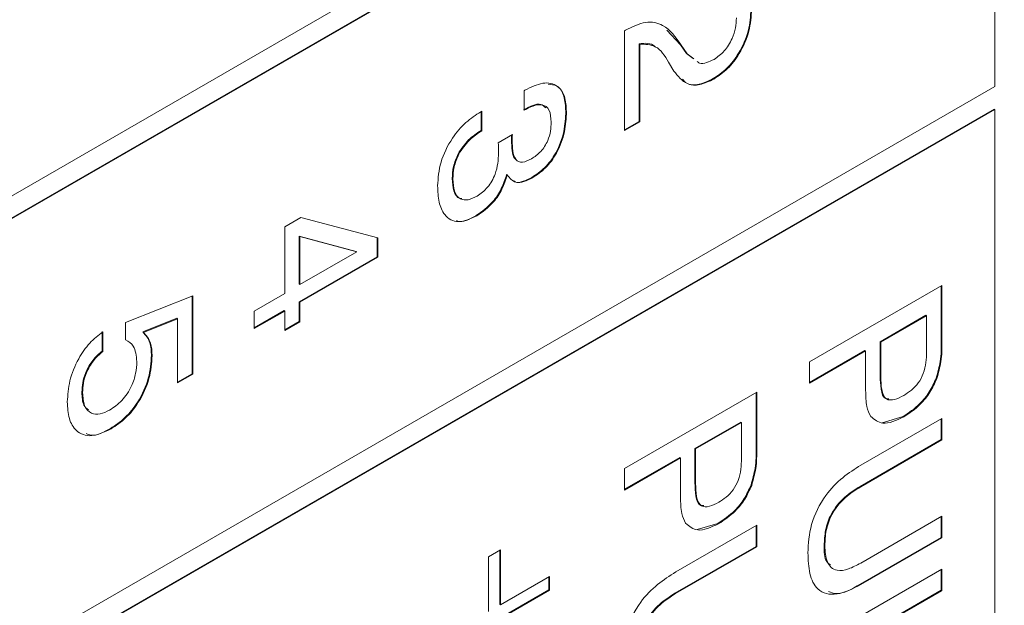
# Model space of a CAD drawing. Header units: millimetres. Extents: x 22 to 278, y 61 to 167.
# Tile 94 of 148: x 210.63 to 215.89, y 124.13 to 127.26. Entities that reach past the tile are written whole.
import ezdxf

# ---------------------------------------------------------------- set-up
doc = ezdxf.new("R2010")
doc.units = ezdxf.units.MM
doc.layers.get('0').update_dxf_attribs({"lineweight": 15})

msp = doc.modelspace()

# ---------------------------------------------------------------- linework, layer by layer
for p, q in [((217.54, 130.3325), (190.7407, 114.8616)), ((215.8394, 129.2324), (190.8432, 114.8023)), ((215.843, 129.2303), (190.8467, 114.8003)), ((215.843, 126.9032), (215.843, 129.2303)), ((213.8631, 127.2012), (213.8686, 127.2044)), ((213.8631, 126.6673), (213.8631, 127.2012)), ((214.0896, 127.2047), (214.1626, 127.127)), ((213.9411, 127.1319), (213.9411, 126.7164)), ((213.9411, 127.1319), (213.9446, 127.1299)), ((213.9446, 127.1299), (213.9446, 126.7144)), ((214.1626, 127.127), (214.1942, 127.08)), ((214.1626, 127.127), (214.1662, 127.1249)), ((214.1662, 127.1249), (214.1978, 127.0779)), ((214.1942, 127.08), (214.2299, 127.0536)), ((214.1942, 127.08), (214.1978, 127.0779)), ((214.1978, 127.0779), (214.2334, 127.0516)), ((214.1279, 126.9859), (214.0988, 127.0342)), ((214.3379, 126.9455), (214.3414, 126.9434)), ((190.8467, 112.4732), (215.843, 126.9032)), ((213.3264, 126.8809), (213.3312, 126.8837)), ((213.3264, 126.7762), (213.3264, 126.8809)), ((215.8394, 126.7827), (190.8432, 112.3527)), ((215.843, 126.7807), (190.8467, 112.3507)), ((215.8394, 126.7827), (215.843, 126.7807)), ((215.843, 119.9626), (215.843, 126.7807)), ((213.0948, 126.7681), (213.0997, 126.771)), ((213.0962, 126.769), (213.0962, 126.6684)), ((213.0997, 126.771), (213.0997, 126.6663)), ((213.5495, 126.7714), (213.553, 126.7693)), ((213.9411, 126.7164), (213.8631, 126.6714)), ((213.9446, 126.7144), (213.8631, 126.6673)), ((213.9411, 126.7164), (213.9446, 126.7144)), ((213.0962, 126.6684), (213.0997, 126.6663)), ((213.1883, 126.6029), (213.2638, 126.646)), ((213.1887, 126.5994), (213.1883, 126.6029)), ((213.2594, 126.6149), (213.2629, 126.6128)), ((212.9421, 126.4106), (212.9456, 126.4086)), ((213.2328, 126.4322), (213.2363, 126.4301)), ((213.3685, 126.4173), (213.372, 126.4152)), ((212.0463, 126.1524), (212.1327, 126.2023)), ((212.1327, 126.2023), (212.5449, 126.0938)), ((213.0706, 126.2139), (213.0741, 126.2118)), ((212.0463, 125.7965), (212.0463, 126.1524)), ((212.1244, 126.1033), (212.1244, 125.8456)), ((212.4279, 126.0209), (212.1244, 126.1033)), ((212.1244, 126.1033), (212.1279, 126.1012)), ((212.4315, 126.0188), (212.1279, 126.1012)), ((212.1279, 126.1012), (212.1279, 125.8436)), ((212.5414, 126.0947), (212.5414, 125.9922)), ((212.5449, 126.0938), (212.5449, 125.9901)), ((212.5414, 125.9922), (212.1244, 125.7514)), ((212.1279, 125.8436), (212.4315, 126.0188)), ((212.5449, 125.9901), (212.1279, 125.7494)), ((212.4279, 126.0209), (212.4315, 126.0188)), ((212.5414, 125.9922), (212.5449, 125.9901)), ((212.1244, 125.8456), (212.1279, 125.8436)), ((214.853, 125.4314), (215.5601, 125.8396)), ((215.5566, 125.8376), (215.5566, 125.5392)), ((215.5601, 125.8396), (215.5601, 125.5372)), ((211.1958, 125.6405), (211.555, 125.7839)), ((211.5515, 125.7825), (211.5515, 125.3672)), ((211.555, 125.7839), (211.555, 125.3651)), ((211.8832, 125.7023), (212.0463, 125.7965)), ((212.1244, 125.7514), (212.1244, 125.6467)), ((212.1244, 125.7514), (212.1279, 125.7494)), ((212.1279, 125.7494), (212.1279, 125.6447)), ((212.0428, 125.7043), (211.8832, 125.6122)), ((212.0463, 125.7023), (211.8832, 125.6081)), ((211.8832, 125.6081), (211.8832, 125.7023)), ((212.0428, 125.7043), (212.0463, 125.7023)), ((212.0463, 125.5976), (212.0463, 125.7023)), ((215.475, 125.6794), (215.2302, 125.5381)), ((215.4785, 125.6774), (215.2338, 125.5361)), ((215.475, 125.6794), (215.4785, 125.6774)), ((215.4785, 125.4852), (215.4785, 125.6774)), ((211.1958, 125.5479), (211.1958, 125.6405)), ((211.4699, 125.6634), (211.2881, 125.5902)), ((211.4734, 125.6614), (211.2917, 125.5882)), ((211.4699, 125.6634), (211.4734, 125.6614)), ((211.4734, 125.318), (211.4734, 125.6614)), ((212.1244, 125.6467), (212.0463, 125.6017)), ((212.1279, 125.6447), (212.0463, 125.5976)), ((212.1244, 125.6467), (212.1279, 125.6447)), ((211.0704, 125.5931), (211.0704, 125.4884)), ((211.074, 125.5911), (211.074, 125.4864)), ((211.2881, 125.5902), (211.2917, 125.5882)), ((215.2302, 125.5381), (215.2302, 125.3541)), ((215.2302, 125.5381), (215.2338, 125.5361)), ((215.2338, 125.5361), (215.2338, 125.352)), ((215.5566, 125.5392), (215.5601, 125.5372)), ((211.0704, 125.4884), (211.074, 125.4864)), ((211.3339, 125.4662), (211.3374, 125.4641)), ((215.1486, 125.491), (214.853, 125.3203)), ((215.1522, 125.489), (214.853, 125.3162)), ((215.1486, 125.491), (215.1522, 125.489)), ((215.1522, 125.3224), (215.1522, 125.489)), ((214.853, 125.3162), (214.853, 125.4314)), ((211.5515, 125.3672), (211.4734, 125.3221)), ((211.555, 125.3651), (211.4734, 125.318)), ((211.5515, 125.3672), (211.555, 125.3651)), ((215.2302, 125.3541), (215.2338, 125.352)), ((215.5298, 125.3435), (215.5333, 125.3415)), ((210.9622, 125.2679), (210.9657, 125.2659)), ((213.8631, 124.8599), (214.5702, 125.2681)), ((214.5666, 125.2661), (214.5666, 124.9677)), ((214.5702, 125.2681), (214.5702, 124.9657)), ((214.485, 125.1079), (214.2403, 124.9666)), ((214.4886, 125.1059), (214.2438, 124.9646)), ((214.485, 125.1079), (214.4886, 125.1059)), ((214.4886, 124.9137), (214.4886, 125.1059)), ((215.1274, 124.8779), (215.5601, 125.1278)), ((215.3526, 125.1377), (215.2411, 125.1048)), ((215.3526, 125.1377), (215.3561, 125.1356)), ((215.5566, 125.1257), (215.5566, 125.0146)), ((215.5601, 125.1278), (215.5601, 125.0126)), ((211.1145, 125.0742), (211.118, 125.0721)), ((215.5566, 125.0146), (215.1229, 124.7643)), ((215.5601, 125.0126), (215.1264, 124.7622)), ((215.5566, 125.0146), (215.5601, 125.0126)), ((214.2403, 124.9666), (214.2403, 124.7826)), ((214.2403, 124.9666), (214.2438, 124.9646)), ((214.2438, 124.9646), (214.2438, 124.7806)), ((214.5666, 124.9677), (214.5702, 124.9657)), ((214.1587, 124.9195), (213.8631, 124.7488)), ((214.1622, 124.9175), (213.8631, 124.7448)), ((214.1587, 124.9195), (214.1622, 124.9175)), ((214.1622, 124.751), (214.1622, 124.9175)), ((213.8631, 124.7448), (213.8631, 124.8599)), ((214.2403, 124.7826), (214.2438, 124.7806)), ((214.5399, 124.772), (214.5434, 124.77)), ((215.1229, 124.7643), (215.1264, 124.7622)), ((214.3627, 124.5662), (214.2512, 124.5333)), ((214.3627, 124.5662), (214.3662, 124.5641)), ((215.1264, 124.3539), (215.5601, 124.6043)), ((215.5566, 124.6023), (215.5566, 124.4912)), ((215.5601, 124.6043), (215.5601, 124.4892)), ((214.1374, 124.3065), (214.5702, 124.5563)), ((214.5666, 124.5542), (214.5666, 124.4432)), ((214.5702, 124.5563), (214.5702, 124.4411)), ((215.5566, 124.4912), (215.1238, 124.2414)), ((215.5601, 124.4892), (215.1274, 124.2394)), ((215.5566, 124.4912), (215.5601, 124.4892)), ((213.136, 124.3879), (213.1995, 124.4245)), ((213.1959, 124.4225), (213.1959, 124.1334)), ((213.1995, 124.4245), (213.1995, 124.1314)), ((214.5666, 124.4432), (214.1329, 124.1928)), ((214.5702, 124.4411), (214.1364, 124.1907)), ((214.5666, 124.4432), (214.5702, 124.4411)), ((214.9311, 124.4499), (214.9346, 124.4478)), ((213.136, 124.0947), (213.136, 124.3879)), ((214.853, 123.9135), (215.5601, 124.3217)), ((215.5566, 124.3196), (215.5566, 124.2086)), ((215.5601, 124.3217), (215.5601, 124.2065)), ((213.1995, 124.1314), (213.4624, 124.2831)), ((213.4588, 124.2811), (213.4588, 124.2119)), ((213.4624, 124.2831), (213.4624, 124.2099)), ((213.4588, 124.2119), (213.1959, 124.0601)), ((213.4624, 124.2099), (213.1995, 124.0581)), ((213.4588, 124.2119), (213.4624, 124.2099)), ((215.5566, 124.2086), (214.9311, 123.8475)), ((215.5601, 124.2065), (214.9346, 123.8454)), ((215.1238, 124.2414), (215.1274, 124.2394)), ((215.5566, 124.2086), (215.5601, 124.2065)), ((214.1329, 124.1928), (214.1364, 124.1907)), ((213.1959, 124.1334), (213.1995, 124.1314))]:
    msp.add_line(p, q)
for points, knots in [([(214.5394, 127.3167), (214.5371, 127.2789), (214.5325, 127.2034), (214.4825, 127.0868), (214.4122, 126.9952), (214.3627, 126.9621), (214.3379, 126.9455)], [0, 0, 0, 0, 0.28044, 0.559681, 0.779592, 1, 1, 1, 1]), ([(214.543, 127.3146), (214.5406, 127.2768), (214.536, 127.2014), (214.486, 127.0848), (214.4158, 126.9932), (214.3662, 126.96), (214.3414, 126.9434)], [0, 0, 0, 0, 0.28044, 0.559681, 0.779592, 1, 1, 1, 1]), ([(213.8686, 127.2044), (213.9054, 127.2224), (213.9789, 127.2584), (214.0904, 127.2335), (214.1374, 127.1662), (214.1662, 127.1249)], [0, 0, 0, 0, 0.279996, 0.559198, 1, 1, 1, 1]), ([(214.3421, 127.0485), (214.361, 127.0617), (214.3988, 127.088), (214.4393, 127.1546), (214.4589, 127.2175), (214.4606, 127.2525), (214.4614, 127.27)], [0, 0, 0, 0, 0.2796101, 0.558548, 0.779048, 1, 1, 1, 1]), ([(214.0284, 127.114), (214.0271, 127.1154), (214.0079, 127.1387), (213.9734, 127.1352), (213.9411, 127.1319)], [0, 0, 0, 0, 0.0632714, 1, 1, 1, 1]), ([(214.0988, 127.0342), (214.0787, 127.0676), (214.043, 127.127), (213.9746, 127.129), (213.9446, 127.1299)], [0, 0, 0, 0, 0.562606, 1, 1, 1, 1]), ([(214.2511, 127.0385), (214.2554, 127.0344), (214.268, 127.0226), (214.3022, 127.0293), (214.3288, 127.0421), (214.3421, 127.0485)], [0, 0, 0, 0, 0.207338, 0.60358, 1, 1, 1, 1]), ([(214.3414, 126.9434), (214.316, 126.9311), (214.2651, 126.9064), (214.1839, 126.9141), (214.1492, 126.9587), (214.1279, 126.9859)], [0, 0, 0, 0, 0.280291, 0.560216, 1, 1, 1, 1]), ([(214.3379, 126.9455), (214.3126, 126.9335), (214.2622, 126.9095), (214.2021, 126.9103), (214.1803, 126.9348), (214.1728, 126.9432)], [0, 0, 0, 0, 0.396594, 0.792671, 1, 1, 1, 1]), ([(213.3312, 126.8837), (213.3636, 126.8996), (213.4281, 126.9312), (213.5054, 126.9149), (213.5477, 126.8542), (213.5512, 126.7976), (213.553, 126.7693)], [0, 0, 0, 0, 0.280391, 0.559399, 0.779365, 1, 1, 1, 1]), ([(213.4544, 126.9157), (213.4712, 126.9144), (213.5101, 126.9115), (213.5437, 126.8551), (213.5475, 126.7993), (213.5495, 126.7714)], [0, 0, 0, 0, 0.273793, 0.636346, 1, 1, 1, 1]), ([(213.4419, 126.7886), (213.4343, 126.7966), (213.417, 126.8145), (213.371, 126.8032), (213.3389, 126.7866), (213.3228, 126.7783)], [0, 0, 0, 0, 0.284474, 0.641616, 1, 1, 1, 1]), ([(213.4714, 126.7123), (213.4699, 126.7355), (213.4668, 126.7817), (213.4259, 126.8112), (213.375, 126.8018), (213.3426, 126.7848), (213.3264, 126.7762)], [0, 0, 0, 0, 0.280224, 0.558001, 0.778617, 1, 1, 1, 1]), ([(212.864, 126.3718), (212.867, 126.4132), (212.8728, 126.4959), (212.9341, 126.6225), (213.014, 126.7157), (213.0678, 126.7506), (213.0948, 126.7681)], [0, 0, 0, 0, 0.280115, 0.559017, 0.779197, 1, 1, 1, 1]), ([(213.5495, 126.7714), (213.5479, 126.7359), (213.5448, 126.6653), (213.505, 126.554), (213.4391, 126.4643), (213.392, 126.4329), (213.3685, 126.4173)], [0, 0, 0, 0, 0.280903, 0.56016, 0.779706, 1, 1, 1, 1]), ([(213.553, 126.7693), (213.5514, 126.7339), (213.5483, 126.6632), (213.5086, 126.552), (213.4427, 126.4622), (213.3956, 126.4309), (213.372, 126.4152)], [0, 0, 0, 0, 0.280903, 0.56016, 0.779706, 1, 1, 1, 1]), ([(213.3665, 126.5167), (213.3833, 126.528), (213.417, 126.5505), (213.4541, 126.6098), (213.4695, 126.6657), (213.4708, 126.6967), (213.4714, 126.7123)], [0, 0, 0, 0, 0.279973, 0.558282, 0.778793, 1, 1, 1, 1]), ([(213.0962, 126.6684), (213.0737, 126.6532), (213.0289, 126.6228), (212.9736, 126.5505), (212.9454, 126.4737), (212.9432, 126.4317), (212.9421, 126.4106)], [0, 0, 0, 0, 0.280691, 0.559402, 0.779276, 1, 1, 1, 1]), ([(213.0997, 126.6663), (213.0773, 126.6511), (213.0325, 126.6208), (212.9772, 126.5485), (212.949, 126.4717), (212.9467, 126.4296), (212.9456, 126.4086)], [0, 0, 0, 0, 0.280691, 0.559402, 0.779276, 1, 1, 1, 1]), ([(213.2601, 126.6439), (213.2599, 126.639), (213.2594, 126.6292), (213.2594, 126.6197), (213.2594, 126.6149)], [0, 0, 0, 0, 0.497659, 1, 1, 1, 1]), ([(213.2638, 126.646), (213.2635, 126.6398), (213.263, 126.6286), (213.2629, 126.6176), (213.2629, 126.6128)], [0, 0, 0, 0, 0.559998, 1, 1, 1, 1]), ([(213.1904, 126.5481), (213.1902, 126.5577), (213.1898, 126.575), (213.189, 126.5919), (213.1887, 126.5994)], [0, 0, 0, 0, 0.559986, 1, 1, 1, 1]), ([(213.2594, 126.6149), (213.2601, 126.5966), (213.2615, 126.5602), (213.269, 126.5229), (213.2811, 126.5138), (213.2825, 126.5128)], [0, 0, 0, 0, 0.470715, 0.939441, 1, 1, 1, 1]), ([(213.2629, 126.6128), (213.2634, 126.5943), (213.2644, 126.5573), (213.2758, 126.5171), (213.2967, 126.4996), (213.3252, 126.4962), (213.35, 126.5085), (213.3665, 126.5167)], [0, 0, 0, 0, 0.250796, 0.500532, 0.62557, 0.750579, 1, 1, 1, 1]), ([(213.0747, 126.3169), (213.0943, 126.3306), (213.1335, 126.358), (213.1843, 126.4506), (213.1881, 126.511), (213.1904, 126.5481)], [0, 0, 0, 0, 0.280253, 0.559686, 1, 1, 1, 1]), ([(212.9421, 126.4106), (212.9436, 126.3882), (212.9467, 126.3436), (212.9687, 126.3051), (212.9903, 126.3037), (212.9942, 126.3035)], [0, 0, 0, 0, 0.452328, 0.902129, 1, 1, 1, 1]), ([(212.9456, 126.4086), (212.9469, 126.3856), (212.9495, 126.3399), (212.9802, 126.2991), (213.0263, 126.2929), (213.0585, 126.3089), (213.0747, 126.3169)], [0, 0, 0, 0, 0.280656, 0.559744, 0.779511, 1, 1, 1, 1]), ([(213.2328, 126.4322), (213.2247, 126.4069), (213.2085, 126.3563), (213.1522, 126.2706), (213.1015, 126.2354), (213.0706, 126.2139)], [0, 0, 0, 0, 0.280899, 0.561106, 1, 1, 1, 1]), ([(213.2363, 126.4301), (213.2282, 126.4048), (213.212, 126.3543), (213.1557, 126.2686), (213.105, 126.2333), (213.0741, 126.2118)], [0, 0, 0, 0, 0.280899, 0.561106, 1, 1, 1, 1]), ([(213.372, 126.4152), (213.3564, 126.4072), (213.3251, 126.3913), (213.2716, 126.3859), (213.2497, 126.4134), (213.2363, 126.4301)], [0, 0, 0, 0, 0.281418, 0.562234, 1, 1, 1, 1]), ([(213.3685, 126.4173), (213.3531, 126.4098), (213.3223, 126.3948), (213.2859, 126.3861), (213.2742, 126.3973), (213.272, 126.3995)], [0, 0, 0, 0, 0.447583, 0.894208, 1, 1, 1, 1]), ([(213.0741, 126.2118), (213.0399, 126.1965), (212.9717, 126.166), (212.901, 126.2068), (212.8683, 126.2819), (212.8654, 126.3418), (212.864, 126.3718)], [0, 0, 0, 0, 0.279361, 0.558332, 0.778914, 1, 1, 1, 1]), ([(213.0706, 126.2139), (213.0342, 126.1934), (212.9938, 126.1706), (212.9671, 126.1855), (212.9645, 126.187)], [0, 0, 0, 0, 0.901499, 1, 1, 1, 1]), ([(210.8841, 125.2162), (210.8864, 125.2532), (210.8909, 125.3272), (210.9369, 125.4411), (211.0019, 125.5349), (211.0499, 125.5723), (211.074, 125.5911)], [0, 0, 0, 0, 0.280338, 0.559784, 0.779725, 1, 1, 1, 1]), ([(211.2881, 125.5902), (211.3032, 125.5734), (211.3301, 125.5431), (211.3327, 125.4897), (211.3339, 125.4662)], [0, 0, 0, 0, 0.558768, 1, 1, 1, 1]), ([(211.2917, 125.5882), (211.3067, 125.5713), (211.3336, 125.5411), (211.3363, 125.4877), (211.3374, 125.4641)], [0, 0, 0, 0, 0.558768, 1, 1, 1, 1]), ([(211.2558, 125.4322), (211.2526, 125.463), (211.247, 125.518), (211.2114, 125.5387), (211.1958, 125.5479)], [0, 0, 0, 0, 0.559183, 1, 1, 1, 1]), ([(215.5566, 125.5392), (215.5571, 125.5046), (215.5579, 125.4429), (215.5384, 125.3738), (215.5298, 125.3435)], [0, 0, 0, 0, 0.561022, 1, 1, 1, 1]), ([(215.5601, 125.5372), (215.5606, 125.5025), (215.5614, 125.4408), (215.5419, 125.3718), (215.5333, 125.3415)], [0, 0, 0, 0, 0.561022, 1, 1, 1, 1]), ([(211.0704, 125.4884), (211.0529, 125.4731), (211.018, 125.4424), (210.9821, 125.3781), (210.9647, 125.3182), (210.963, 125.2847), (210.9622, 125.2679)], [0, 0, 0, 0, 0.279683, 0.558942, 0.779277, 1, 1, 1, 1]), ([(211.074, 125.4864), (211.0565, 125.471), (211.0215, 125.4403), (210.9857, 125.376), (210.9682, 125.3161), (210.9666, 125.2827), (210.9657, 125.2659)], [0, 0, 0, 0, 0.279683, 0.558942, 0.779277, 1, 1, 1, 1]), ([(211.3339, 125.4662), (211.3312, 125.4258), (211.326, 125.3452), (211.2698, 125.2212), (211.1936, 125.1264), (211.1409, 125.0916), (211.1145, 125.0742)], [0, 0, 0, 0, 0.280328, 0.559443, 0.779442, 1, 1, 1, 1]), ([(211.3374, 125.4641), (211.3348, 125.4238), (211.3295, 125.3432), (211.2733, 125.2192), (211.1971, 125.1243), (211.1444, 125.0896), (211.118, 125.0721)], [0, 0, 0, 0, 0.280328, 0.559443, 0.779442, 1, 1, 1, 1]), ([(215.3568, 125.2512), (215.3703, 125.2596), (215.3973, 125.2764), (215.4363, 125.3154), (215.4759, 125.392), (215.4774, 125.4467), (215.4785, 125.4852)], [0, 0, 0, 0, 0.18776, 0.37478, 0.560868, 1, 1, 1, 1]), ([(211.1105, 125.1725), (211.1329, 125.1877), (211.1776, 125.2179), (211.2283, 125.2948), (211.2527, 125.3699), (211.2548, 125.4114), (211.2558, 125.4322)], [0, 0, 0, 0, 0.280047, 0.558892, 0.779158, 1, 1, 1, 1]), ([(215.1804, 125.1387), (215.172, 125.1552), (215.1583, 125.1824), (215.1542, 125.2334), (215.1524, 125.2774), (215.1522, 125.3074), (215.1522, 125.3224)], [0, 0, 0, 0, 0.339029, 0.559283, 0.779627, 1, 1, 1, 1]), ([(215.2302, 125.3541), (215.2311, 125.3309), (215.2328, 125.2849), (215.2469, 125.232), (215.2717, 125.2329), (215.2773, 125.2331)], [0, 0, 0, 0, 0.439011, 0.873086, 1, 1, 1, 1]), ([(215.2338, 125.352), (215.2344, 125.3283), (215.2356, 125.2811), (215.2563, 125.2251), (215.3075, 125.2251), (215.3403, 125.2425), (215.3568, 125.2512)], [0, 0, 0, 0, 0.281601, 0.560036, 0.778958, 1, 1, 1, 1]), ([(215.5298, 125.3435), (215.5186, 125.3185), (215.4962, 125.2684), (215.4334, 125.1919), (215.3832, 125.1582), (215.3526, 125.1377)], [0, 0, 0, 0, 0.2799774, 0.5602153, 1, 1, 1, 1]), ([(215.5333, 125.3415), (215.5221, 125.3164), (215.4998, 125.2663), (215.437, 125.1899), (215.3868, 125.1562), (215.3561, 125.1356)], [0, 0, 0, 0, 0.2799774, 0.5602153, 1, 1, 1, 1]), ([(210.9622, 125.2679), (210.9631, 125.2421), (210.9647, 125.2), (210.9879, 125.1806), (210.9968, 125.1732)], [0, 0, 0, 0, 0.613934, 1, 1, 1, 1]), ([(210.9657, 125.2659), (210.9675, 125.2412), (210.9709, 125.1917), (211.0079, 125.1524), (211.058, 125.1467), (211.093, 125.1639), (211.1105, 125.1725)], [0, 0, 0, 0, 0.28028, 0.559528, 0.779473, 1, 1, 1, 1]), ([(211.118, 125.0721), (211.0824, 125.0555), (211.0114, 125.0223), (210.9316, 125.052), (210.8896, 125.1229), (210.886, 125.1851), (210.8841, 125.2162)], [0, 0, 0, 0, 0.279853, 0.558986, 0.77924, 1, 1, 1, 1]), ([(215.3561, 125.1356), (215.3162, 125.1173), (215.2449, 125.0846), (215.2001, 125.1222), (215.1804, 125.1387)], [0, 0, 0, 0, 0.55983, 1, 1, 1, 1]), ([(211.1145, 125.0742), (211.0774, 125.054), (211.0288, 125.0275), (210.9939, 125.0429), (210.9856, 125.0466)], [0, 0, 0, 0, 0.763264, 1, 1, 1, 1]), ([(214.5666, 124.9677), (214.5671, 124.9331), (214.5679, 124.8714), (214.5484, 124.8023), (214.5399, 124.772)], [0, 0, 0, 0, 0.561022, 1, 1, 1, 1]), ([(214.5702, 124.9657), (214.5706, 124.9311), (214.5715, 124.8693), (214.552, 124.8003), (214.5434, 124.77)], [0, 0, 0, 0, 0.561022, 1, 1, 1, 1]), ([(214.3669, 124.6797), (214.3804, 124.6881), (214.4073, 124.7049), (214.4464, 124.7439), (214.4859, 124.8205), (214.4875, 124.8752), (214.4886, 124.9137)], [0, 0, 0, 0, 0.1877603, 0.3747799, 0.5608685, 1, 1, 1, 1]), ([(214.8439, 124.4086), (214.8465, 124.4584), (214.8516, 124.5576), (214.9276, 124.7138), (215.0297, 124.8164), (215.0948, 124.8574), (215.1274, 124.8779)], [0, 0, 0, 0, 0.2805654, 0.558332, 0.7787362, 1, 1, 1, 1]), ([(214.2403, 124.7826), (214.2411, 124.7595), (214.2429, 124.7134), (214.257, 124.6605), (214.2817, 124.6614), (214.2873, 124.6616)], [0, 0, 0, 0, 0.439011, 0.873086, 1, 1, 1, 1]), ([(214.2438, 124.7806), (214.2444, 124.7568), (214.2456, 124.7096), (214.2664, 124.6536), (214.3175, 124.6536), (214.3504, 124.671), (214.3669, 124.6797)], [0, 0, 0, 0, 0.281601, 0.560036, 0.778958, 1, 1, 1, 1]), ([(214.1904, 124.5672), (214.1821, 124.5837), (214.1684, 124.6109), (214.1642, 124.6619), (214.1624, 124.7059), (214.1623, 124.7359), (214.1622, 124.751)], [0, 0, 0, 0, 0.339029, 0.559283, 0.779627, 1, 1, 1, 1]), ([(214.5399, 124.772), (214.5287, 124.747), (214.5063, 124.6969), (214.4435, 124.6205), (214.3933, 124.5868), (214.3627, 124.5662)], [0, 0, 0, 0, 0.279977, 0.560215, 1, 1, 1, 1]), ([(214.5434, 124.77), (214.5322, 124.7449), (214.5098, 124.6948), (214.447, 124.6184), (214.3968, 124.5847), (214.3662, 124.5641)], [0, 0, 0, 0, 0.279977, 0.560215, 1, 1, 1, 1]), ([(215.1229, 124.7643), (215.0948, 124.7467), (215.0391, 124.7117), (214.9663, 124.6244), (214.9345, 124.5279), (214.9322, 124.476), (214.9311, 124.4499)], [0, 0, 0, 0, 0.281156, 0.559289, 0.779022, 1, 1, 1, 1]), ([(215.1264, 124.7622), (215.0984, 124.7446), (215.0426, 124.7096), (214.9698, 124.6224), (214.938, 124.5259), (214.9357, 124.4739), (214.9346, 124.4478)], [0, 0, 0, 0, 0.281156, 0.559289, 0.779022, 1, 1, 1, 1]), ([(214.3662, 124.5641), (214.3263, 124.5458), (214.255, 124.5132), (214.2101, 124.5507), (214.1904, 124.5672)], [0, 0, 0, 0, 0.55983, 1, 1, 1, 1]), ([(215.1274, 124.2394), (215.0839, 124.2173), (214.9974, 124.1732), (214.8936, 124.1991), (214.849, 124.294), (214.8456, 124.3704), (214.8439, 124.4086)], [0, 0, 0, 0, 0.28063, 0.558736, 0.77891, 1, 1, 1, 1]), ([(214.9311, 124.4499), (214.931, 124.4158), (214.9309, 124.3679), (214.9579, 124.3497), (214.9656, 124.3444)], [0, 0, 0, 0, 0.713208, 1, 1, 1, 1]), ([(214.9346, 124.4478), (214.9363, 124.4162), (214.9396, 124.3532), (214.9914, 124.3076), (215.0605, 124.3193), (215.1044, 124.3424), (215.1264, 124.3539)], [0, 0, 0, 0, 0.280597, 0.558183, 0.778693, 1, 1, 1, 1]), ([(213.854, 123.8371), (213.8565, 123.887), (213.8616, 123.9861), (213.9377, 124.1424), (214.0397, 124.2449), (214.1048, 124.2859), (214.1374, 124.3065)], [0, 0, 0, 0, 0.280565, 0.558332, 0.778736, 1, 1, 1, 1]), ([(215.1238, 124.2414), (215.0786, 124.2153), (215.0149, 124.1785), (214.9676, 124.1969), (214.9538, 124.2022)], [0, 0, 0, 0, 0.709021, 1, 1, 1, 1]), ([(214.1329, 124.1928), (214.1049, 124.1752), (214.0492, 124.1402), (213.9763, 124.0529), (213.9445, 123.9564), (213.9422, 123.9045), (213.9411, 123.8784)], [0, 0, 0, 0, 0.281156, 0.559289, 0.779022, 1, 1, 1, 1]), ([(214.1364, 124.1907), (214.1084, 124.1731), (214.0527, 124.1382), (213.9799, 124.0509), (213.948, 123.9544), (213.9458, 123.9024), (213.9446, 123.8764)], [0, 0, 0, 0, 0.281156, 0.559289, 0.779022, 1, 1, 1, 1])]:
    msp.add_open_spline(points, degree=3, knots=knots)

doc.saveas('drawing.dxf')
